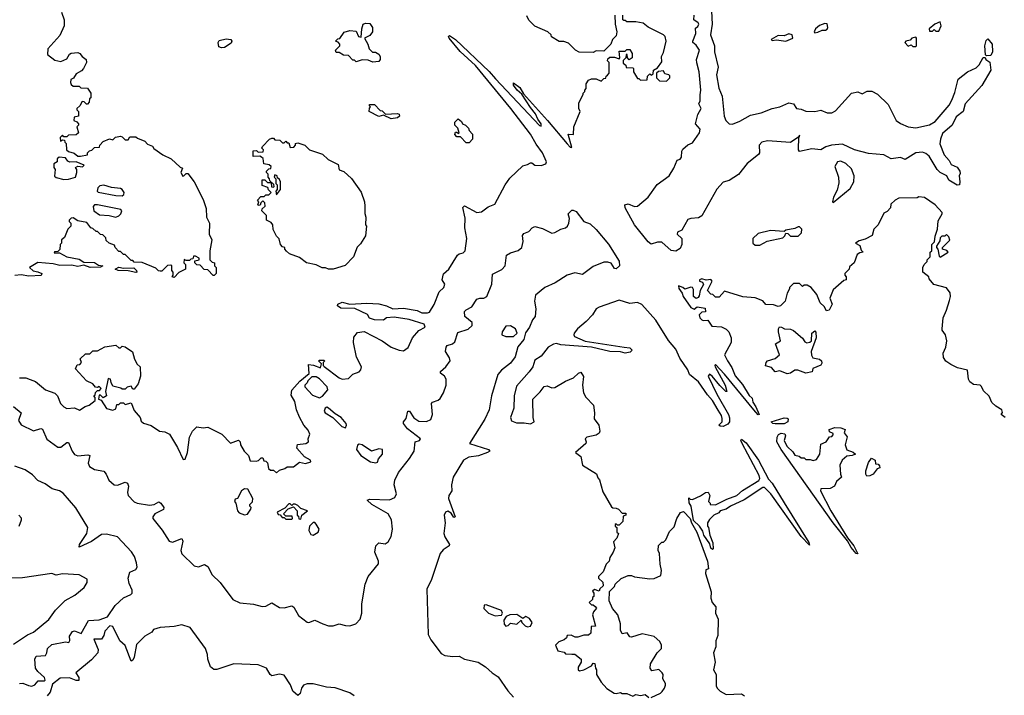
# Model space of a CAD drawing. Extents: x 2029662 to 2246637, y 225654 to 401419.
# Tile 113 of 256: x 2100136 to 2106574, y 317168 to 321585. Entities that reach past the tile are written whole.
import ezdxf

# ---------------------------------------------------------------- set-up
doc = ezdxf.new("R2010")
doc.units = 0

msp = doc.modelspace()

# ---------------------------------------------------------------- linework, layer by layer
at = {"layer": '0CON20XD'}
for points in [[(2100408.1, 321635), (2100427.5, 321585), (2100426, 321545), (2100398.8, 321481.2), (2100320, 321395), (2100318.3, 321358.3), (2100365, 321320), (2100405, 321312.5), (2100445, 321330), (2100460.7, 321359.3), (2100473, 321367), (2100515, 321370), (2100530, 321365), (2100543.6, 321343.6), (2100570, 321325), (2100572.5, 321305), (2100553, 321267), (2100539.3, 321250.7), (2100505, 321230), (2100488.3, 321201.7), (2100470, 321195), (2100467.5, 321175), (2100471.7, 321161.7), (2100485, 321150), (2100525, 321150), (2100535, 321140), (2100578.3, 321138.3), (2100600, 321105), (2100600, 321075), (2100591.7, 321068.3), (2100590, 321045), (2100578.3, 321031.7), (2100571.7, 321031.7), (2100558.3, 321048.3), (2100545, 321050), (2100528.3, 321021.7), (2100510, 321005), (2100510, 320995), (2100520, 320985), (2100520, 320955), (2100491.7, 320948.3), (2100490, 320925), (2100508.3, 320918.3), (2100520, 320905), (2100520, 320895), (2100510, 320885), (2100520, 320845), (2100505, 320832.5), (2100455, 320830), (2100445, 320820), (2100425, 320820), (2100415, 320830), (2100400, 320815), (2100401.7, 320791.7), (2100415, 320800), (2100428.3, 320798.3), (2100430, 320785), (2100440, 320775), (2100442.5, 320735), (2100455, 320722.5), (2100491.7, 320711.7), (2100515, 320693.3), (2100533.8, 320693.8), (2100578.3, 320701.7), (2100580, 320715), (2100591.7, 320728.3), (2100608.3, 320731.7), (2100625, 320750), (2100658.3, 320751.7), (2100660, 320765), (2100681.7, 320788.3), (2100723, 320807), (2100745, 320800), (2100763, 320817), (2100795, 320822.5), (2100805, 320820), (2100825, 320800), (2100845, 320800), (2100855, 320820), (2100895, 320820), (2100905, 320810), (2100955, 320790), (2100971.2, 320771.2), (2101005, 320757.5), (2101013.3, 320743.3), (2101071.7, 320701.7), (2101126.4, 320676.4), (2101185, 320620), (2101200, 320615), (2101190, 320585), (2101201.7, 320561.7), (2101210, 320565), (2101225, 320580), (2101235, 320580), (2101277.5, 320525), (2101335, 320410), (2101355, 320350), (2101357.5, 320295), (2101376.7, 320255), (2101373.6, 320183.6), (2101392.5, 320145), (2101380, 320075), (2101380, 320015), (2101395, 320000), (2101410, 319995), (2101410, 319975), (2101420, 319965), (2101420, 319925), (2101408.3, 319911.7), (2101401.7, 319911.7), (2101365, 319950), (2101343, 319953), (2101315, 319980), (2101293, 319983), (2101280, 319995), (2101281.7, 320008.3), (2101310, 320015), (2101310, 320025), (2101285, 320040), (2101271.7, 320038.3), (2101268.3, 320021.7), (2101255, 320020), (2101245, 320010), (2101225, 320010), (2101211.7, 320018.3), (2101210, 319995), (2101220, 319985), (2101220, 319955), (2101177, 319933), (2101145, 319900), (2101132.5, 319905), (2101140, 319915), (2101140, 319935), (2101130, 319945), (2101130, 319975), (2101125, 319980), (2101101.7, 319978.3), (2101065, 319940), (2101055, 319940), (2101043, 319943), (2101025, 319960), (2100937, 319997), (2100885, 320000), (2100875, 320010), (2100865, 320010), (2100825, 320050), (2100815, 320050), (2100795, 320070), (2100785, 320070), (2100760, 320095), (2100755, 320110), (2100720, 320125), (2100701.7, 320141.7), (2100698.3, 320158.3), (2100678.3, 320178.3), (2100665, 320180), (2100645, 320200), (2100635, 320200), (2100615, 320220), (2100600, 320225), (2100575, 320260), (2100515, 320270), (2100485, 320290), (2100471.7, 320288.3), (2100460, 320275), (2100460, 320265), (2100470, 320255), (2100470, 320235), (2100450, 320215), (2100428.3, 320161.7), (2100410, 320145), (2100410, 320125), (2100400, 320115), (2100398.3, 320081.7), (2100385, 320070), (2100363, 320067), (2100361.7, 320061.7), (2100395, 320060), (2100445, 320034.2), (2100525, 320020), (2100555, 320000.8), (2100625, 319996.9), (2100651.2, 319981.2), (2100680, 319975), (2100665, 319967.5), (2100595.9, 319965.9), (2100555, 319979.2), (2100515, 319972.5), (2100475, 319979.2), (2100398.3, 319978.3), (2100355, 319990), (2100255, 319997.5), (2100200, 319965), (2100223.3, 319943.3), (2100255, 319937.5), (2100280, 319925), (2100277, 319913), (2100195, 319907.5), (2100145, 319917.5), (2100105, 319912.5)], [(2100205, 319233.3), (2100239.2, 319219.2), (2100305, 319166.2), (2100365, 319142.5), (2100382.5, 319125), (2100402.5, 319075), (2100425, 319053.3), (2100445, 319042.5), (2100495, 319047.5), (2100527, 319033), (2100563, 319057), (2100590, 319065), (2100630, 319095), (2100630, 319115), (2100620, 319125), (2100628.3, 319131.7), (2100631.7, 319148.3), (2100645, 319160), (2100658.3, 319161.7), (2100667.5, 319175), (2100655, 319187.5), (2100645, 319180), (2100631.7, 319181.7), (2100613.6, 319203.6), (2100572.5, 319225), (2100501.7, 319301.7), (2100511.7, 319328.3), (2100528.3, 319331.7), (2100540, 319345), (2100531.7, 319368.3), (2100565, 319400), (2100595, 319400), (2100615, 319420), (2100645, 319420), (2100693, 319447), (2100765, 319457.5), (2100785, 319440), (2100795, 319440), (2100805, 319450), (2100825, 319446.2), (2100873.6, 319413.6), (2100886.7, 319365), (2100903.9, 319333.9), (2100922.5, 319315), (2100926.2, 319255), (2100910, 319205), (2100885, 319170), (2100875, 319170), (2100865, 319190), (2100838.3, 319181.7), (2100825, 319170), (2100805, 319170), (2100797, 319177), (2100745, 319190), (2100733, 319213), (2100730, 319235), (2100715, 319240), (2100696.7, 319155), (2100702.5, 319125), (2100682.5, 319112.5), (2100665, 319130), (2100655, 319130), (2100650, 319105), (2100668.3, 319098.3), (2100703.6, 319043.6), (2100745, 319033.3), (2100765, 319040), (2100771.7, 319068.3), (2100785, 319070), (2100795, 319080), (2100815, 319080), (2100825, 319070), (2100865, 319080), (2100885, 319030), (2100922.5, 318985), (2100930.7, 318960.7), (2100945, 318947.5), (2100995, 318932.5), (2101050, 318895), (2101085, 318890), (2101115.9, 318875.9), (2101168.3, 318788.3), (2101205, 318710), (2101217, 318713), (2101233.3, 318755), (2101246.2, 318855), (2101265.9, 318894.1), (2101295, 318922.5), (2101335, 318916.2), (2101365, 318921.2), (2101457.5, 318875), (2101515, 318817.5), (2101567, 318837), (2101577.5, 318825), (2101580, 318805), (2101603.3, 318763.3), (2101632.5, 318735), (2101641.7, 318701.7), (2101681.7, 318698.3), (2101697.5, 318702.5), (2101715, 318720), (2101725, 318720), (2101731.7, 318701.7), (2101745, 318700), (2101757, 318687), (2101761.7, 318651.7), (2101775, 318640), (2101795, 318640), (2101815, 318622.5), (2101835, 318640), (2101869.5, 318650.5), (2101885, 318662.5), (2101925, 318660.8), (2101965, 318693.3), (2102005, 318683.8), (2102040, 318695), (2102037.5, 318705), (2101998.3, 318728.3), (2101947.5, 318785), (2101953, 318807), (2102005.6, 318814.4), (2102023.3, 318825), (2102022.5, 318845), (2102033.8, 318875), (2102022.3, 318902.3), (2101993.9, 318933.9), (2101966.1, 318986.1), (2101946.2, 319035), (2101935, 319090), (2101910.7, 319130.7), (2101916.1, 319163.9), (2101967, 319223), (2102028.3, 319271.7), (2102025, 319330), (2102056, 319326), (2102101.7, 319308.3), (2102110, 319335), (2102090, 319355), (2102095, 319360), (2102125, 319360), (2102130, 319355), (2102120, 319345), (2102120, 319325), (2102127, 319317), (2102225, 319242.9), (2102245, 319234.4), (2102285, 319240), (2102315, 319266.7), (2102355, 319283.8), (2102366.7, 319295), (2102370, 319315), (2102338, 319378), (2102318.6, 319475), (2102321.2, 319508.8), (2102345, 319540), (2102387.3, 319547.3), (2102505, 319486.2), (2102565, 319444), (2102616.4, 319423.6), (2102645, 319420), (2102675, 319442.5), (2102704.2, 319505.8), (2102746, 319554), (2102786.7, 319575), (2102780, 319595), (2102682.5, 319625), (2102585, 319641.2), (2102535, 319636.7), (2102515, 319620), (2102455, 319622.5), (2102423.6, 319633.6), (2102408.8, 319658.8), (2102326.8, 319696.8), (2102235, 319698.1), (2102214, 319715), (2102216, 319725), (2102245, 319737.8), (2102295, 319726), (2102405, 319732), (2102485, 319726.7), (2102534.2, 319714.2), (2102575, 319694.2), (2102645, 319700), (2102735, 319683.3), (2102765, 319669.5), (2102802.3, 319667.7), (2102815, 319673.3), (2102846.8, 319723.2), (2102878.8, 319805), (2102910, 319835), (2102916.2, 319856.2), (2102897.5, 319885), (2102906.4, 319923.6), (2102942.5, 319955), (2102997.5, 320045), (2103010, 320055), (2103035, 320061.2), (2103047.5, 320075), (2103060, 320155), (2103046.2, 320225), (2103047.7, 320287.7), (2103033, 320357), (2103045, 320367.5), (2103125, 320323.8), (2103155, 320328.8), (2103198, 320362), (2103241.7, 320378.3), (2103310, 320505), (2103340.8, 320549.2), (2103425, 320630), (2103455, 320637.5), (2103475, 320650), (2103485, 320650), (2103505, 320633.3), (2103545, 320632.5), (2103575, 320642.5), (2103580, 320655), (2103554.2, 320715), (2103511.7, 320771.7), (2103475, 320835.7), (2103347.8, 321005), (2103115.4, 321285.4), (2103015, 321376.7), (2102943.3, 321465), (2102940, 321475), (2102945, 321482.5), (2102985, 321455.7), (2103205.4, 321245.4), (2103247.6, 321197.6), (2103535, 320892.5), (2103545, 320890), (2103546.2, 320905), (2103523.8, 320933.8), (2103508.6, 320968.6), (2103475, 321010), (2103418.8, 321098.8), (2103388, 321125), (2103365, 321157.5), (2103365, 321172.5), (2103405, 321142), (2103430, 321100), (2103586.8, 320926.8), (2103715, 320772.5), (2103735, 320752.5), (2103745, 320750), (2103722.5, 320837.5), (2103757.5, 320835), (2103760, 320885), (2103800, 320985), (2103792.5, 321005), (2103791.7, 321041.7), (2103820, 321095), (2103820, 321105), (2103830, 321115), (2103830, 321125), (2103840, 321135), (2103840, 321165), (2103855, 321190), (2103875, 321197.5), (2103905, 321197.5), (2103937, 321183), (2103955, 321200), (2103968.3, 321201.7), (2103970, 321215), (2103978.3, 321221.7), (2103990, 321235), (2103990, 321305), (2103980, 321315), (2103981.7, 321328.3), (2103995, 321340), (2104025, 321340), (2104055, 321330), (2104060, 321335), (2104055, 321380), (2104095, 321380), (2104105, 321390), (2104125, 321390), (2104140, 321365), (2104140, 321335), (2104121.7, 321321.7), (2104110, 321335), (2104108.3, 321358.3), (2104101.7, 321358.3), (2104100, 321335), (2104081.7, 321318.3), (2104081.7, 321301.7), (2104098.3, 321288.3), (2104101.7, 321271.7), (2104145, 321270), (2104150, 321265), (2104150, 321245), (2104175, 321200), (2104185, 321200), (2104195, 321190), (2104238.3, 321191.7), (2104240, 321215), (2104255, 321230), (2104265, 321222.5), (2104278.3, 321231.7), (2104280, 321255), (2104305, 321270), (2104335, 321310), (2104332.5, 321345), (2104345, 321370), (2104363.3, 321445), (2104356.7, 321475), (2104345, 321486.2), (2104245.9, 321535.9), (2104211.7, 321561.7), (2104165, 321570), (2104105, 321570), (2104095, 321580), (2104085, 321580), (2104080, 321585), (2104080, 321615)], [(2104027.5, 321615), (2104030, 321555), (2104040, 321505), (2104035, 321480), (2104012.5, 321455), (2104000, 321425), (2103955, 321380), (2103905, 321382.5), (2103885, 321370), (2103793, 321373), (2103770, 321385), (2103725, 321432.5), (2103693, 321443), (2103663, 321443), (2103613.6, 321473.6), (2103610, 321485), (2103590, 321505), (2103505, 321542.5), (2103465, 321582.5), (2103450.7, 321610.7)], [(2104425, 320071.2), (2104395, 320076), (2104335, 320130), (2104305, 320131.4), (2104265, 320118.5), (2104245, 320131.9), (2104155, 320243.1), (2104095.4, 320355), (2104092.2, 320375), (2104115, 320382.2), (2104155, 320364), (2104175, 320366.2), (2104245.7, 320424.3), (2104303.1, 320506.9), (2104383.3, 320565), (2104413.3, 320615), (2104433.9, 320666.1), (2104455, 320672.5), (2104463.8, 320686.2), (2104464.3, 320725), (2104470.7, 320739.3), (2104503.5, 320766.5), (2104535, 320780.8), (2104580.8, 320845), (2104585, 320870), (2104554, 320905), (2104570, 320965), (2104591.9, 321005), (2104576.7, 321035), (2104586, 321055), (2104584, 321094), (2104590, 321125), (2104577.5, 321245), (2104563.9, 321303.9), (2104560.8, 321325), (2104580, 321385), (2104558.8, 321418.8), (2104537.5, 321435), (2104536.7, 321445), (2104557.5, 321495), (2104555, 321530), (2104569.3, 321540.7), (2104576, 321555), (2104572.5, 321565), (2104543.3, 321585), (2104546.7, 321615)], [(2104659.1, 321640.9), (2104663.5, 321555), (2104652, 321485), (2104677.8, 321415), (2104678.2, 321375), (2104702.1, 321275), (2104692.9, 321225), (2104707.8, 321137.8), (2104728.8, 321085), (2104741.2, 320955), (2104752.7, 320925), (2104774.1, 320904.1), (2104797.1, 320902.9), (2104845, 320921.8), (2104915, 320961.5), (2104985, 320977.1), (2105055, 321004.4), (2105105, 321015.6), (2105165, 321042.5), (2105195.5, 321035.5), (2105214.5, 321004.5), (2105245, 321000.6), (2105275, 320987.5), (2105333.9, 320983.9), (2105375, 320992.9), (2105415, 320976.7), (2105445, 320975.6), (2105470.8, 320989.2), (2105575, 321104.2), (2105615, 321113.3), (2105645, 321101.2), (2105677.3, 321117.3), (2105707, 321117), (2105745, 321098), (2105815, 321030), (2105866.5, 320926.5), (2105895.4, 320905.4), (2105945, 320884.4), (2105995, 320877.5), (2106085, 320897.8), (2106121.2, 320918.8), (2106175, 320980.8), (2106213, 321027), (2106230.7, 321059.3), (2106250.9, 321109.1), (2106272.7, 321197.3), (2106333.8, 321245), (2106390.7, 321269.3), (2106410, 321290), (2106435, 321337.5), (2106448.3, 321338.3), (2106452.5, 321325), (2106478.3, 321308.3), (2106486.7, 321255), (2106426.2, 321155), (2106318.1, 321035), (2106303.8, 320985), (2106259.3, 320950.7), (2106232.5, 320895), (2106169.7, 320840.3), (2106156.4, 320803.6), (2106153.2, 320773.2), (2106180.9, 320700.9), (2106212.9, 320665), (2106227.3, 320637.3), (2106265, 320620), (2106283.8, 320595), (2106285, 320580), (2106277.5, 320565), (2106283.3, 320525), (2106280, 320505), (2106265, 320503.8), (2106211.2, 320535), (2106197.5, 320565), (2106155, 320586.7), (2106135, 320606.2), (2106108.2, 320648.2), (2106082.2, 320692.2), (2106061.1, 320711.1), (2106039.7, 320719.7), (2105995, 320715.7), (2105925, 320671.2), (2105894.5, 320684.5), (2105835, 320675.7), (2105785, 320701.4), (2105685, 320709.2), (2105593.3, 320735), (2105515, 320771.5), (2105444.5, 320765.5), (2105406.2, 320753.8), (2105375, 320734.4), (2105315, 320740), (2105235, 320722.5), (2105227.5, 320735), (2105230, 320820), (2105235, 320820), (2105235, 320830), (2105230, 320820), (2105175, 320783.1), (2105025, 320793.7), (2104988.6, 320785), (2104970.8, 320765), (2104972.5, 320715), (2104966.4, 320703.6), (2104892.5, 320645), (2104835, 320572.5), (2104775, 320533.3), (2104735, 320522.5), (2104695, 320477.5), (2104595, 320302), (2104575, 320289.2), (2104525, 320286.4), (2104505, 320278.9), (2104465, 320210), (2104437.5, 320195), (2104435, 320182.5), (2104466.2, 320155), (2104466.2, 320115), (2104455, 320090), (2104425, 320071.2)], [(2102445, 321307.5), (2102415, 321320), (2102375, 321322.5), (2102335, 321310), (2102325, 321320), (2102315, 321320), (2102285, 321350), (2102253, 321353), (2102225, 321370), (2102205, 321370), (2102200, 321385), (2102230, 321415), (2102230, 321425), (2102218.3, 321438.3), (2102200, 321445), (2102215, 321460), (2102228.3, 321461.7), (2102256.4, 321503.6), (2102295, 321513.8), (2102335, 321510), (2102350, 321475), (2102368.3, 321471.7), (2102372.5, 321525), (2102382.5, 321555), (2102397, 321563), (2102425, 321560), (2102443.3, 321535), (2102443.3, 321505), (2102425, 321482.5), (2102390, 321465), (2102412.5, 321425), (2102420, 321395), (2102443, 321373), (2102461.7, 321371.7), (2102485, 321360), (2102492.5, 321345), (2102492.5, 321325), (2102485, 321312.5), (2102445, 321307.5)], [(2105335, 321500), (2105355, 321502.5), (2105383, 321517), (2105405, 321516.7), (2105415, 321522.5), (2105420, 321535), (2105415, 321557.5), (2105400.7, 321559.3), (2105365, 321546.7), (2105340, 321525), (2105330, 321505), (2105335, 321500)], [(2106145, 321510), (2106160, 321545), (2106155, 321570), (2106120, 321555), (2106082.5, 321525), (2106085, 321510), (2106105, 321510), (2106115, 321520), (2106125, 321510), (2106145, 321510)], [(2101455, 321400), (2101437, 321407), (2101432.5, 321435), (2101440, 321450), (2101485, 321460), (2101516.4, 321456.4), (2101522.5, 321445), (2101518.3, 321431.7), (2101475, 321403.3), (2101455, 321400)], [(2105145, 321443.8), (2105190, 321465), (2105186.4, 321486.4), (2105165, 321492.5), (2105135, 321480), (2105095, 321482.5), (2105050, 321455), (2105055, 321450), (2105085, 321452.5), (2105145, 321443.8)], [(2105995, 321410), (2106000, 321415), (2106000, 321465), (2105995, 321470), (2105970, 321465), (2105958.3, 321451.7), (2105930, 321445), (2105922.5, 321435), (2105945, 321412.5), (2105965, 321420), (2105975, 321410), (2105995, 321410)], [(2106458.3, 321348.3), (2106450, 321355), (2106446.2, 321415), (2106455, 321450), (2106465, 321460), (2106493.3, 321425), (2106495.8, 321374.2), (2106485, 321350), (2106458.3, 321348.3)], [(2104365, 321184), (2104386.7, 321205), (2104387, 321217), (2104380, 321225), (2104355, 321230), (2104345, 321250), (2104313, 321247), (2104300, 321235), (2104300, 321205), (2104320, 321185), (2104365, 321184)], [(2102565, 320937.5), (2102515, 320960), (2102485, 320952.5), (2102420, 320985), (2102423, 321007), (2102430, 321015), (2102420, 321025), (2102425, 321030), (2102455, 321030), (2102491.7, 320991.7), (2102505, 320990), (2102528.3, 320968.3), (2102605, 320972.5), (2102616.4, 320966.4), (2102620, 320955), (2102605, 320942.5), (2102565, 320937.5)], [(2103075, 320780), (2103055, 320780), (2103018.3, 320818.3), (2102995, 320820), (2102980, 320835), (2102985, 320850), (2102995, 320850), (2103005, 320840), (2103010, 320845), (2103000, 320875), (2102980, 320895), (2102980, 320915), (2103003, 320937), (2103025, 320920), (2103030, 320905), (2103050, 320895), (2103070, 320875), (2103075, 320860), (2103097, 320837), (2103097, 320803), (2103075, 320780)], [(2102185, 319953.3), (2102155, 319953.3), (2102135, 319962.5), (2102113.6, 319963.6), (2102075, 319982.5), (2102010, 319995), (2101965, 320030), (2101900, 320055), (2101880.7, 320070.7), (2101870, 320085), (2101870, 320095), (2101855, 320100), (2101840, 320115), (2101831.7, 320151.7), (2101815, 320170), (2101793, 320213), (2101790, 320245), (2101780, 320260), (2101750, 320275), (2101750, 320305), (2101720, 320335), (2101721.7, 320348.3), (2101740, 320365), (2101738.3, 320388.3), (2101725, 320400), (2101711.7, 320388.3), (2101708.3, 320371.7), (2101695, 320370), (2101692.5, 320375), (2101700, 320395), (2101690, 320405), (2101711.7, 320428.3), (2101735, 320430), (2101745, 320440), (2101765, 320440), (2101780, 320455), (2101761.7, 320471.7), (2101758.3, 320488.3), (2101721.7, 320501.7), (2101721.7, 320538.3), (2101738.3, 320538.3), (2101755, 320520), (2101780, 320520), (2101781.7, 320491.7), (2101795, 320490), (2101800, 320495), (2101798.3, 320508.3), (2101771.7, 320531.7), (2101770, 320545), (2101760, 320555), (2101760, 320575), (2101750, 320585), (2101750, 320595), (2101765, 320610), (2101778.3, 320611.7), (2101780, 320625), (2101767, 320637), (2101731.7, 320641.7), (2101727, 320677), (2101717, 320687), (2101705, 320692.5), (2101661.7, 320691.7), (2101661.7, 320728.3), (2101685, 320730), (2101695, 320720), (2101728.3, 320721.7), (2101730, 320735), (2101720, 320745), (2101722.5, 320755), (2101770, 320805), (2101785, 320810), (2101795, 320810), (2101805, 320800), (2101837, 320797), (2101855, 320780), (2101865, 320780), (2101875, 320790), (2101885, 320780), (2101895, 320780), (2101905, 320750), (2101928.3, 320751.7), (2101940, 320765), (2101940, 320775), (2101955, 320780), (2102000, 320765), (2102030, 320735), (2102115.9, 320705.9), (2102151.7, 320671.7), (2102217.7, 320637.7), (2102225, 320602.5), (2102255, 320592.5), (2102305.9, 320545.9), (2102368.3, 320458.3), (2102390, 320395), (2102393, 320367), (2102393, 320317), (2102400, 320295), (2102397.5, 320245), (2102402.5, 320235), (2102397, 320173), (2102365, 320120), (2102341.7, 320098.3), (2102317.5, 320035), (2102263, 319977), (2102185, 319953.3)], [(2100425, 320540), (2100455, 320543.3), (2100500, 320555), (2100510, 320585), (2100510, 320605), (2100501.7, 320618.3), (2100515, 320627.5), (2100547, 320623), (2100557.5, 320635), (2100505, 320656.7), (2100463.3, 320653.3), (2100450, 320660), (2100435, 320682.5), (2100393, 320687), (2100380, 320675), (2100380, 320655), (2100358.3, 320641.7), (2100358.3, 320618.3), (2100367.5, 320605), (2100363, 320563), (2100375, 320552.5), (2100425, 320540)], [(2105455, 320390), (2105565, 320482.5), (2105589.2, 320525), (2105591.1, 320565), (2105575, 320610), (2105537.1, 320645), (2105505, 320659.5), (2105484, 320655), (2105465.8, 320625), (2105489.4, 320555), (2105491.7, 320518.3), (2105480.5, 320469.5), (2105457.5, 320425), (2105450, 320395), (2105455, 320390)], [(2101815, 320440), (2101840, 320475), (2101840, 320525), (2101835, 320540), (2101821.7, 320551.7), (2101820, 320565), (2101805, 320570), (2101800, 320555), (2101810, 320545), (2101810, 320515), (2101820, 320505), (2101820, 320475), (2101810, 320465), (2101815, 320440)], [(2100805, 320434.4), (2100817.1, 320442.9), (2100818, 320455), (2100806, 320476), (2100795, 320481.2), (2100735, 320487.5), (2100685, 320503.3), (2100660.3, 320499.7), (2100646, 320485), (2100643.3, 320465), (2100648, 320458), (2100764.4, 320435.6), (2100805, 320434.4)], [(2106580, 318985), (2106553, 319003), (2106562.5, 319017.5), (2106556.7, 319035), (2106518.2, 319058.2), (2106492.4, 319082.4), (2106475, 319123.8), (2106438.2, 319158.2), (2106425, 319188), (2106415, 319195.6), (2106371.2, 319201.2), (2106347.7, 319217.7), (2106338.8, 319235), (2106333, 319293), (2106268.2, 319308.2), (2106225, 319330.5), (2106192.4, 319352.4), (2106176.3, 319376.3), (2106174.5, 319405.5), (2106192, 319445), (2106197.5, 319485), (2106188.8, 319525), (2106167.5, 319555), (2106166.7, 319565), (2106173.6, 319636.4), (2106196.2, 319685), (2106215, 319750), (2106221.2, 319775), (2106219.3, 319799.3), (2106195, 319832.5), (2106113.9, 319853.9), (2106081.7, 319891.7), (2106080, 319905), (2106040, 319935), (2106040, 319965), (2106050, 319985), (2106070, 320005), (2106070, 320015), (2106090, 320035), (2106090, 320065), (2106100, 320075), (2106100, 320115), (2106117, 320133), (2106120.7, 320169.3), (2106137.5, 320215), (2106140.8, 320269.2), (2106167.5, 320315), (2106167.5, 320325), (2106122.5, 320375), (2106051.7, 320421.7), (2106015, 320427.5), (2106005, 320420), (2105885, 320417.5), (2105860, 320405), (2105831.7, 320378.3), (2105830, 320355), (2105808.3, 320331.7), (2105785, 320320), (2105750, 320245), (2105720, 320215), (2105710, 320175), (2105665, 320150), (2105625, 320140), (2105600, 320125), (2105628.3, 320108.3), (2105638.3, 320078.3), (2105650, 320065), (2105628.3, 320061.7), (2105610.7, 320049.3), (2105592.5, 319995), (2105561.7, 319968.3), (2105560, 319955), (2105530, 319925), (2105530, 319915), (2105540, 319905), (2105540, 319885), (2105525, 319880), (2105455, 319820), (2105433.3, 319765), (2105447.5, 319725), (2105427.5, 319685), (2105411.7, 319681.7), (2105395, 319710), (2105370, 319735), (2105348.3, 319788.3), (2105310, 319835), (2105285, 319850), (2105265, 319850), (2105255, 319840), (2105235, 319860), (2105195, 319860), (2105170, 319835), (2105170, 319825), (2105153, 319797), (2105140, 319745), (2105110, 319715), (2105095, 319710), (2105065, 319720), (2105015, 319722.5), (2104995, 319747.5), (2104945, 319767.5), (2104865, 319772.5), (2104745, 319810), (2104708.3, 319771.7), (2104685, 319770), (2104668.3, 319788.3), (2104655, 319790), (2104633.6, 319813.6), (2104662.5, 319875), (2104655, 319886.7), (2104625, 319881.2), (2104595, 319890), (2104581.2, 319885), (2104580, 319875), (2104600, 319870), (2104606.1, 319853.9), (2104584.2, 319815), (2104579.5, 319780.5), (2104572, 319768), (2104558.3, 319761.7), (2104540.8, 319775), (2104541.7, 319821.7), (2104535, 319833.3), (2104525, 319835.6), (2104485, 319822.5), (2104472.5, 319835), (2104444.1, 319845.9), (2104445, 319827.5), (2104468.3, 319798.3), (2104474.5, 319775), (2104525, 319704.2), (2104545, 319693.3), (2104565, 319707.5), (2104618.3, 319698.3), (2104620, 319675), (2104595, 319672.5), (2104577.5, 319655), (2104583.3, 319635), (2104595, 319622.5), (2104605, 319617.5), (2104635, 319620), (2104661.7, 319581.7), (2104725, 319577.5), (2104755, 319562.5), (2104772.5, 319545), (2104787.5, 319505), (2104786.7, 319475), (2104743.8, 319395), (2104763.3, 319355), (2104791.2, 319311.2), (2104815, 319256), (2104861.2, 319201.2), (2104905, 319127.5), (2104925, 319110), (2104928.8, 319085), (2104950, 319055), (2104970, 319005), (2104965, 319002.5), (2104935, 319033.8), (2104745, 319266.7), (2104685, 319330), (2104680, 319325), (2104682.5, 319315), (2104748.8, 319195), (2104760, 319155), (2104752.5, 319155), (2104713, 319193), (2104662.5, 319255), (2104645, 319267.5), (2104637.5, 319255), (2104695, 319136.7), (2104771.4, 319005), (2104777.7, 318982.3), (2104775.8, 318955), (2104765, 318940), (2104735, 318926.2), (2104715, 318927.5), (2104707.5, 318935), (2104728.8, 318955), (2104728.3, 318978.3), (2104725, 318997.5), (2104701.7, 319031.7)], [(2100765, 320294.2), (2100785, 320302), (2100798, 320315), (2100802.9, 320335), (2100796, 320345), (2100644.4, 320375.6), (2100625.7, 320374.3), (2100616.9, 320363.1), (2100620, 320335), (2100658.3, 320308.3), (2100720, 320305), (2100765, 320294.2)], [(2100095, 319057.3), (2100144.3, 319015), (2100127.8, 318965), (2100145, 318937.5), (2100225, 318897.5), (2100275, 318911.5), (2100285, 318908.6), (2100312.1, 318842.1), (2100385, 318791.5), (2100405, 318790.5), (2100445, 318820.6), (2100455, 318821.4), (2100478.2, 318765), (2100495, 318742.7), (2100515, 318734.6), (2100581.2, 318741.2), (2100593.8, 318735), (2100583.3, 318685), (2100591.9, 318665), (2100625, 318643.6), (2100685, 318632.9), (2100702.2, 318615), (2100718.5, 318575), (2100753.1, 318545), (2100775, 318542), (2100825, 318560.8), (2100841.2, 318555), (2100848.1, 318535), (2100840.4, 318495), (2100844.6, 318475), (2100885, 318433.2), (2100904.8, 318424.8), (2100985, 318412.1), (2101015, 318416.7), (2101045, 318433.1), (2101059.4, 318425), (2101078.9, 318395), (2101075, 318382.9), (2101019.5, 318355), (2101006.2, 318335), (2101007.1, 318325), (2101067.5, 318247.5), (2101112.5, 318175), (2101135, 318169.4), (2101195, 318192.5), (2101203.3, 318175), (2101190.4, 318115), (2101195, 318093.8), (2101277.1, 318015), (2101305, 318008.9), (2101345, 318022.5), (2101365, 318009.4), (2101395, 317955.6), (2101446.3, 317906.3), (2101530, 317795), (2101575, 317773.8), (2101663.4, 317763.4), (2101721.7, 317748.3), (2101745, 317750.8), (2101785, 317772.5), (2101835, 317741.4), (2101865, 317740), (2101915, 317753.8), (2101928.8, 317745), (2101959.1, 317689.1), (2102015, 317645.7), (2102026.2, 317643.8), (2102065, 317659.2), (2102118.8, 317635), (2102155, 317621.9), (2102185, 317622.5), (2102225, 317635.6), (2102265, 317623.6), (2102295, 317622.9), (2102333.5, 317636.5), (2102361.8, 317665), (2102372.5, 317705), (2102373.7, 317766.3), (2102394.7, 317895.3), (2102414.4, 317945), (2102481.7, 318028.3), (2102481.4, 318045), (2102458.9, 318105), (2102464.4, 318145), (2102485, 318164), (2102525, 318158.1), (2102545, 318172.2), (2102565, 318207.1), (2102574.2, 318255), (2102567.8, 318315), (2102545.9, 318355), (2102438.9, 318415), (2102406.7, 318445), (2102425, 318449.5), (2102553.7, 318446.3), (2102589, 318461), (2102600, 318485), (2102585.2, 318545), (2102588.1, 318575), (2102612.1, 318625), (2102683.7, 318716.3), (2102715.5, 318765), (2102721.2, 318825), (2102750, 318835), (2102756.7, 318845), (2102670.6, 318910.6), (2102646.2, 318945), (2102646.2, 318955), (2102661.8, 318978.2), (2102673.2, 319026.8), (2102685, 319026), (2102711.9, 318981.9), (2102745, 318960.4), (2102795, 318957.9), (2102825, 318971.4), (2102834.6, 319005), (2102827.3, 319075), (2102835.3, 319084.7), (2102871.7, 319098.3), (2102885, 319109.5), (2102906.3, 319145), (2102923.2, 319195), (2102924.5, 319235), (2102913.9, 319253.9), (2102887.1, 319275), (2102886.9, 319285), (2102922.3, 319315), (2102949.5, 319355), (2102946.9, 319375), (2102919.2, 319415), (2102923.8, 319445), (2102930, 319455), (2102965, 319466.4), (2102980.5, 319479.5), (2103000.5, 319539.5), (2103067.8, 319562.2), (2103094.3, 319585), (2103094.3, 319605), (2103047.1, 319645), (2103045, 319676.7), (2103055, 319688), (2103092.7, 319707.3), (2103125, 319758.6), (2103145, 319765.6), (2103170, 319765), (2103189.2, 319775), (2103223.4, 319855), (2103227.8, 319922.2), (2103287.6, 319952.4), (2103309.4, 319975), (2103318.8, 320045), (2103345, 320061.4), (2103395, 320075.7), (2103419.2, 320095), (2103428.6, 320135), (2103423.8, 320175), (2103432.5, 320187.5), (2103465, 320200), (2103486.1, 320223.9), (2103505, 320233.3), (2103555, 320219.2), (2103615, 320190), (2103635, 320192.9), (2103675, 320215.8), (2103705, 320224.3), (2103718, 320235), (2103727.1, 320255), (2103730, 320285), (2103721.4, 320315), (2103745, 320339.2), (2103755, 320340.8), (2103775, 320330.8), (2103825, 320266), (2103865, 320249.4), (2103905, 320213.2), (2103985, 320118.4), (2104055, 320005.6), (2104057.5, 319975), (2104035, 319955.6), (2104025, 319958.1), (2104002.7, 319992.7), (2103980.6, 320000.6), (2103955, 319999.5), (2103885, 319972.1), (2103815, 319919.5), (2103765, 319929.1), (2103715, 319914.8), (2103636.3, 319863.7), (2103568.6, 319835), (2103507.5, 319785), (2103502.7, 319745), (2103510.7, 319695), (2103507.2, 319645), (2103488.1, 319621.9), (2103468.4, 319575), (2103443.1, 319536.9), (2103431.8, 319495), (2103393.9, 319446.1), (2103375, 319380.6), (2103345, 319339.4), (2103285.6, 319294.4), (2103261.8, 319265), (2103221.5, 319125), (2103204.7, 319035), (2103176.6, 318973.4), (2103076.7, 318815), (2103201.2, 318775)], [(2104975, 320110), (2105023, 320137), (2105125, 320160), (2105138.3, 320171.7), (2105145, 320190), (2105158.3, 320188.3), (2105175, 320170), (2105225, 320170), (2105248.3, 320191.7), (2105250, 320215), (2105235, 320230), (2105225, 320230), (2105205, 320220), (2105145, 320210), (2105135, 320200), (2105045, 320206.2), (2104965, 320186.7), (2104930, 320155), (2104930, 320125), (2104945, 320110), (2104975, 320110)], [(2106155, 320032.5), (2106206.7, 320065), (2106197, 320077), (2106170, 320085), (2106170, 320095), (2106217, 320143), (2106210, 320165), (2106195, 320180), (2106185, 320170), (2106165, 320170), (2106155, 320160), (2106151.7, 320138.3), (2106130, 320105), (2106130, 320095), (2106140, 320085), (2106148.3, 320038.3), (2106155, 320032.5)], [(2100895, 319932.9), (2100845, 319944.3), (2100780, 319945), (2100760, 319955), (2100785, 319968), (2100815, 319960), (2100883, 319963), (2100898.8, 319945), (2100902.5, 319935), (2100895, 319932.9)], [(2104701.7, 319031.7), (2104666.6, 319096.6), (2104633.1, 319133.1), (2104575, 319216.7), (2104516.2, 319266.2), (2104505, 319296.7), (2104453, 319373), (2104425, 319432.2), (2104377, 319487), (2104295, 319620.6), (2104204, 319724), (2104175, 319736), (2104125, 319730), (2104055, 319750.8), (2103925, 319706.2), (2103906.1, 319693.9), (2103881.2, 319655), (2103838.7, 319611.3), (2103782.5, 319565), (2103760.8, 319535), (2103758, 319525), (2103763.6, 319513.6), (2103834.1, 319484.1), (2104087.5, 319445), (2104125, 319440.6), (2104140, 319425), (2104127.9, 319412.1), (2104095, 319405.6), (2104065, 319413.3), (2103995, 319416.4), (2103875.5, 319444.5), (2103675, 319460), (2103645, 319467.1), (2103625, 319464.4), (2103592, 319445), (2103545.7, 319384.3), (2103505, 319358.8), (2103490, 319315), (2103467.9, 319282.1), (2103385, 319190), (2103368.8, 319125), (2103367.5, 319045), (2103345.8, 318985), (2103352.3, 318962.3), (2103385, 318948.8), (2103435, 318950), (2103475, 318943.8), (2103500, 318955), (2103492.5, 318985), (2103490, 319105), (2103538.3, 319151.7), (2103565, 319187.5), (2103585, 319192.5), (2103615, 319177.5), (2103635, 319180), (2103705, 319222.5), (2103757, 319243), (2103790, 319275), (2103805, 319280), (2103821.7, 319251.7), (2103816.7, 319195), (2103823.3, 319145), (2103836.4, 319116.4), (2103886.7, 319065), (2103893.3, 319015), (2103891.2, 318975), (2103923.3, 318935), (2103928.8, 318895), (2103925, 318882.5), (2103905, 318868.8), (2103843.3, 318855), (2103832.5, 318845), (2103840, 318825), (2103837.5, 318815), (2103770, 318755), (2103805, 318730), (2103815, 318672.5), (2103906.7, 318616.7), (2103915, 318590), (2103927, 318577), (2103948.3, 318498.3), (2104005, 318400), (2104013, 318393), (2104035, 318392.5), (2104050, 318385), (2104075, 318360), (2104098.3, 318358.3), (2104100, 318345), (2104081.7, 318338.3), (2104080, 318305), (2104055, 318280), (2104045, 318280), (2104035, 318290), (2104030, 318285), (2104030, 318275), (2104040, 318265), (2104040, 318235), (2104050, 318225), (2104040, 318195), (2104018.3, 318171.7), (2104027, 318133), (2104017, 318103), (2103995, 318070), (2103990, 318045), (2103970, 318025), (2103950, 317975), (2103920, 317945), (2103920, 317935), (2103948.3, 317908.3), (2103950, 317885), (2103930, 317865), (2103925, 317850), (2103895, 317860), (2103881.7, 317848.3), (2103890, 317835), (2103890, 317815), (2103881.7, 317808.3), (2103880, 317795), (2103860, 317775), (2103875, 317760), (2103885, 317760), (2103899.3, 317749.3), (2103907, 317737), (2103886.7, 317713.3), (2103880, 317695), (2103900, 317620), (2103871.7, 317618.3), (2103870, 317575), (2103855, 317562.5), (2103825, 317562.5), (2103785, 317547.5), (2103768.3, 317548.3), (2103741.7, 317561.7), (2103715, 317560), (2103710, 317545), (2103695, 317530), (2103661.7, 317518.3), (2103640, 317495), (2103655, 317460), (2103695, 317450), (2103705, 317440), (2103745, 317437.5), (2103765, 317437.5), (2103807.5, 317405), (2103807.5, 317385), (2103788.3, 317351.7), (2103787.5, 317335), (2103795, 317327.5), (2103825, 317333.8), (2103875, 317360), (2103885, 317377.5), (2103896.4, 317376.4), (2103900, 317345), (2103907.5, 317335), (2103907.5, 317305), (2103937.5, 317255), (2103975, 317212.5), (2104023, 317183), (2104035, 317180), (2104065, 317187.5), (2104075, 317180), (2104105, 317180), (2104145, 317162.5), (2104165, 317172.5), (2104195, 317167.5), (2104225, 317172.5), (2104250, 317155)], [(2103314.2, 319514.2), (2103365, 319514.8), (2103389.5, 319535), (2103378.1, 319565), (2103345, 319584.4), (2103315, 319580.9), (2103289.7, 319545), (2103288.7, 319525), (2103314.2, 319514.2)], [(2105155, 319270), (2105105, 319290), (2105075, 319283.8), (2105050.7, 319310.7), (2105013, 319323), (2105016.2, 319345), (2105025, 319353.8), (2105075, 319370), (2105103.3, 319395), (2105077.5, 319465), (2105110, 319485), (2105096.7, 319545), (2105096.7, 319565), (2105103.9, 319576.1), (2105115.9, 319575.9), (2105136.7, 319563.3), (2105175, 319562.5), (2105195, 319553.3), (2105255, 319502.5), (2105268.6, 319478.6), (2105282.7, 319472.7), (2105303.1, 319476.9), (2105312, 319485), (2105315, 319536.2), (2105335, 319550), (2105342.3, 319542.3), (2105344.4, 319505.6), (2105310, 319415), (2105312.3, 319392.3), (2105322.5, 319375), (2105366.2, 319365), (2105378, 319355), (2105381.2, 319338.8), (2105374.2, 319325.8), (2105322.5, 319305), (2105317, 319283), (2105275, 319273.8), (2105223.9, 319293.9), (2105205, 319293.8), (2105175.9, 319274.1), (2105155, 319270)], [(2100135, 319243.8), (2100175, 319243.3), (2100205, 319233.3)], [(2102095, 319112.5), (2102115, 319123.3), (2102150, 319165), (2102146.7, 319185), (2102095, 319237.5), (2102075, 319250), (2102045, 319250), (2102020, 319225), (2102015, 319210), (2102000, 319195), (2102000, 319185), (2102049.5, 319129.5), (2102095, 319112.5)], [(2102265, 318917.5), (2102273.3, 318935), (2102271.2, 318945), (2102237.5, 318985), (2102197.7, 319007.7), (2102155, 319046.2), (2102145, 319051.2), (2102132, 319045), (2102126.4, 319026.4), (2102133.3, 319015), (2102183.9, 318983.9), (2102242.5, 318925), (2102265, 318917.5)], [(2105075, 318942), (2105060, 318945), (2105050, 318955), (2105135, 318982.5), (2105155, 318980), (2105160, 318975), (2105157.5, 318955), (2105135, 318943.8), (2105075, 318942)], [(2105615, 318092.5), (2105605, 318094.3), (2105572.5, 318135), (2105548.3, 318178.3), (2105455, 318295.8), (2105114.2, 318774.2), (2105086.2, 318825), (2105088.5, 318855), (2105097.3, 318872.7), (2105115, 318882.9), (2105138, 318878), (2105143.8, 318865), (2105134.4, 318835), (2105142, 318815), (2105152.9, 318795), (2105190, 318760), (2105205, 318737.5), (2105231.7, 318731.7), (2105245, 318720), (2105265, 318720), (2105275, 318710), (2105305, 318710), (2105325, 318702.5), (2105345, 318710), (2105367.5, 318745), (2105375, 318810), (2105410, 318825), (2105431.7, 318858.3), (2105445, 318860), (2105455, 318870), (2105455, 318880), (2105430, 318890), (2105427.5, 318905), (2105465, 318918.8), (2105505.8, 318915.8), (2105532.5, 318905), (2105527.5, 318885), (2105547, 318857), (2105533.8, 318805), (2105543, 318773), (2105585, 318757.5), (2105600, 318745), (2105580, 318735), (2105545, 318732.5), (2105513.8, 318705), (2105497.7, 318672.3), (2105502.5, 318615), (2105510, 318595), (2105476, 318565), (2105462.5, 318535), (2105435, 318520), (2105375, 318517.5), (2105372, 318505), (2105438.9, 318375), (2105548.5, 318198.5), (2105590.6, 318145), (2105615, 318092.5)], [(2102465, 318688.8), (2102475, 318693.3), (2102482.5, 318715), (2102508.8, 318745), (2102507.5, 318775), (2102485, 318778.8), (2102435, 318763.3), (2102375, 318806.7), (2102355, 318810), (2102345, 318802.5), (2102337.5, 318775), (2102367, 318737), (2102430, 318695), (2102465, 318688.8)], [(2104665, 318122.5), (2104655, 318130), (2104647.5, 318157.5), (2104610, 318215), (2104601.7, 318241.7), (2104581.2, 318275), (2104542, 318312), (2104526.2, 318405), (2104513.6, 318426.4), (2104510, 318460), (2104520, 318450), (2104535, 318447.5), (2104588.3, 318471.7), (2104620, 318495), (2104637, 318497), (2104647.5, 318475), (2104640, 318435), (2104650, 318425), (2104650, 318415), (2104686.4, 318413.6), (2104760, 318450), (2104825, 318473.8), (2104862.4, 318507.6), (2104967.6, 318572.4), (2104974.2, 318585), (2104970, 318605), (2104860.6, 318815), (2104851.2, 318835), (2104855, 318842.5), (2104885, 318818), (2104965.5, 318705), (2105031.8, 318581.8), (2105055, 318554.3), (2105135, 318425.7), (2105295, 318166.2), (2105299.3, 318150.7), (2105245, 318206.2), (2105046.9, 318485), (2105005, 318526.7), (2104995, 318526.7), (2104873.8, 318446.2), (2104782.5, 318405), (2104755, 318386.2), (2104716.4, 318373.6), (2104708.1, 318361.9), (2104675, 318346), (2104645, 318316.7), (2104632.5, 318295), (2104632.5, 318275), (2104640, 318265), (2104647.5, 318215), (2104667.5, 318165), (2104670, 318125), (2104665, 318122.5)], [(2103201.2, 318775), (2103209.2, 318765), (2103194.2, 318755), (2103135, 318733.3), (2103072, 318725), (2103038.6, 318705), (2102969.2, 318595), (2102958.5, 318545), (2102961.4, 318505), (2102941.8, 318475), (2102939.2, 318455), (2102982.5, 318335), (2102975, 318330), (2102958, 318358), (2102935, 318371.4), (2102919.2, 318365), (2102911.2, 318345), (2102916.7, 318295), (2102908.8, 318225), (2102915, 318204.4), (2102945.8, 318155), (2102944.2, 318145.8), (2102905, 318119.6), (2102885.3, 318095), (2102828.4, 317925), (2102798, 317862), (2102807.6, 317565), (2102825, 317530), (2102890.7, 317440.7), (2102915, 317429.2), (2102967.3, 317422.7), (2103010, 317425), (2103045, 317403.8), (2103132.5, 317385), (2103182.5, 317355), (2103224.2, 317314.2), (2103265, 317290), (2103327.9, 317197.9), (2103365, 317156.2)], [(2105675, 318600), (2105667.5, 318615), (2105667.5, 318635), (2105685, 318690), (2105705, 318717.5), (2105730, 318705), (2105731.7, 318681.7), (2105748.3, 318678.3), (2105758.3, 318668.3), (2105760, 318655), (2105741.7, 318648.3), (2105716.4, 318613.6), (2105695, 318602.5), (2105675, 318600)], [(2100135, 317245.6), (2100156.8, 317246.8), (2100192.3, 317232.3), (2100215, 317227.5), (2100235, 317237.5), (2100256.1, 317263.9), (2100296.2, 317263.8), (2100301.7, 317268.3), (2100297.5, 317285), (2100255, 317323.3), (2100240, 317345), (2100235.6, 317405), (2100244, 317425), (2100305, 317427.5), (2100314, 317445), (2100317.5, 317475), (2100345, 317500), (2100435, 317517.5), (2100457, 317513), (2100463, 317527), (2100460.8, 317555), (2100480, 317585), (2100495, 317590), (2100537.5, 317572.5), (2100585, 317657.5), (2100655, 317662.5), (2100709.4, 317680.6), (2100759.6, 317755), (2100814.8, 317805.2), (2100863.4, 317826.6), (2100870.6, 317835), (2100870.4, 317855), (2100851.8, 317898.2), (2100845.4, 317935), (2100855.7, 317974.3), (2100895, 317990.8), (2100903.1, 318005), (2100900.3, 318035), (2100885.8, 318075), (2100866.6, 318106.6), (2100775, 318204.7), (2100702.6, 318222.6), (2100670, 318220), (2100605, 318173.6), (2100525, 318137.5), (2100525.8, 318155), (2100574.7, 318225.3), (2100581.2, 318265), (2100503.4, 318393.4), (2100420, 318490), (2100395, 318504.7), (2100349, 318519), (2100301.4, 318551.4), (2100255, 318571.6), (2100218.5, 318608.5), (2100171.7, 318641.7), (2100105, 318666.1)], [(2101605, 318347.5), (2101625, 318352.5), (2101647.5, 318385), (2101650, 318395), (2101640, 318405), (2101640, 318415), (2101657, 318433), (2101660, 318455), (2101626.4, 318516.4), (2101605, 318518.8), (2101586.7, 318505), (2101560, 318455), (2101545, 318450), (2101540, 318435), (2101550, 318425), (2101560, 318375), (2101571.7, 318361.7), (2101605, 318347.5)], [(2101975, 318320), (2101980, 318345), (2102017.5, 318375), (2101975, 318390), (2101955, 318410), (2101937, 318417), (2101923, 318417), (2101915, 318410), (2101905, 318420), (2101895, 318420), (2101868.3, 318391.7), (2101820, 318365), (2101825, 318350), (2101838.3, 318348.3), (2101851.7, 318331.7), (2101865, 318330), (2101875, 318320), (2101915, 318320), (2101920, 318325), (2101918.3, 318338.3), (2101875, 318340), (2101860, 318355), (2101891.7, 318388.3), (2101925, 318400), (2101950, 318375), (2101950, 318345), (2101958.3, 318338.3), (2101961.7, 318321.7), (2101975, 318320)], [(2104265, 317153.3), (2104325, 317182.5), (2104336.4, 317193.6), (2104352.5, 317215), (2104357.5, 317235), (2104357.5, 317245), (2104340, 317275), (2104342.5, 317305), (2104337.5, 317315), (2104315, 317336.7), (2104268.3, 317328.3), (2104257.5, 317345), (2104260, 317375), (2104303.3, 317445), (2104331.2, 317475), (2104332, 317495), (2104320.7, 317520.7), (2104285, 317552.5), (2104205, 317570), (2104135, 317547.5), (2104125, 317550), (2104107, 317577), (2104075, 317570), (2104063.8, 317593.8), (2104063.3, 317635), (2104046.7, 317695), (2104012.5, 317735), (2103990, 317785), (2103993, 317847), (2104025, 317880), (2104030, 317895), (2104068.3, 317931.7), (2104115, 317952.5), (2104135, 317952.5), (2104155, 317943.3), (2104255, 317928.8), (2104285, 317932.9), (2104327.5, 317952.5), (2104332.5, 317985), (2104322.5, 318025), (2104320, 318095), (2104310, 318115), (2104313, 318147), (2104335, 318170), (2104345, 318170), (2104360, 318185), (2104385, 318240), (2104415, 318270), (2104433.3, 318325), (2104457, 318363), (2104475, 318370), (2104520, 318325), (2104528.8, 318295), (2104564.3, 318235), (2104633.8, 318045), (2104640, 317995), (2104621.7, 317988.3), (2104620, 317965), (2104657.5, 317845), (2104653.9, 317803.9), (2104663.3, 317775), (2104687, 317747), (2104686.2, 317705), (2104702, 317665), (2104701.2, 317558.8), (2104688, 317525), (2104686.7, 317485), (2104672, 317445), (2104683.8, 317385), (2104671.2, 317335), (2104690, 317305), (2104690.3, 317230.3), (2104696.7, 317215), (2104716.7, 317195), (2104755, 317172.5), (2104855, 317178), (2104875.9, 317165.9)], [(2100132.5, 318275), (2100147.5, 318315), (2100147, 318327), (2100130, 318345)], [(2102055, 318216), (2102065, 318221.2), (2102086.7, 318235), (2102094, 318255), (2102075, 318287.5), (2102065, 318297.5), (2102055, 318297.5), (2102030, 318275), (2102026.7, 318245), (2102040, 318220), (2102055, 318216)], [(2100095, 317502.5), (2100186.5, 317563.5), (2100225, 317580), (2100325.7, 317664.3), (2100368.8, 317725), (2100432.3, 317787.7), (2100497.3, 317822.7), (2100557.7, 317872.3), (2100577.5, 317905), (2100577, 317927), (2100525, 317956.7), (2100415, 317962.5), (2100375, 317954), (2100345.6, 317965.6), (2100155, 317935.7), (2100085, 317933.8)], [(2103245, 317687.5), (2103285, 317692.5), (2103292.5, 317705), (2103285, 317722.5), (2103185, 317760), (2103171.7, 317758.3), (2103170, 317735), (2103200, 317705), (2103245, 317687.5)], [(2103455.9, 317615.9), (2103475, 317620), (2103486, 317645), (2103469.5, 317669.5), (2103445, 317682.5), (2103425, 317670), (2103386.4, 317696.4), (2103340, 317695), (2103317, 317683), (2103300.7, 317659.3), (2103303.6, 317633.6), (2103315, 317620), (2103330, 317625), (2103345, 317640), (2103387, 317633), (2103415, 317660), (2103420, 317645), (2103441.7, 317621.7), (2103455.9, 317615.9)], [(2102322.9, 317165), (2102295, 317183.4), (2102197.7, 317217.7), (2102142.3, 317222.3), (2102055, 317243.8), (2102016.3, 317243.7), (2101991.8, 317235), (2101978, 317215), (2101970.6, 317179.4), (2101955, 317167.5), (2101921.1, 317195), (2101905.9, 317235.9), (2101865, 317299.7), (2101835, 317305.6), (2101785, 317296.5), (2101774.1, 317304.1), (2101749.6, 317345), (2101695, 317367.8), (2101535, 317373.2), (2101425, 317336), (2101405, 317336), (2101384.4, 317355), (2101365.7, 317405), (2101363.3, 317435), (2101350, 317475), (2101251.2, 317611.2), (2101195, 317628.6), (2101145, 317618), (2101055, 317611.2), (2101010.8, 317599.2), (2100999.7, 317580.3), (2100955, 317554.3), (2100899.7, 317500.3), (2100885, 317417.5), (2100875, 317397.5), (2100865, 317392.5), (2100824.5, 317494.5), (2100791.2, 317525), (2100745, 317617.5), (2100725, 317622.5), (2100691.7, 317588.3), (2100685, 317560), (2100670, 317535), (2100620, 317535), (2100648.6, 317468.6), (2100646.9, 317445), (2100605, 317400.5), (2100503.3, 317315), (2100522, 317285), (2100522.5, 317265), (2100506, 317264), (2100461.8, 317281.8), (2100400.2, 317279.8), (2100349.3, 317240.7), (2100335, 317188.6), (2100315, 317165.5)]]:
    msp.add_lwpolyline(points, dxfattribs=at)

doc.saveas('drawing.dxf')
